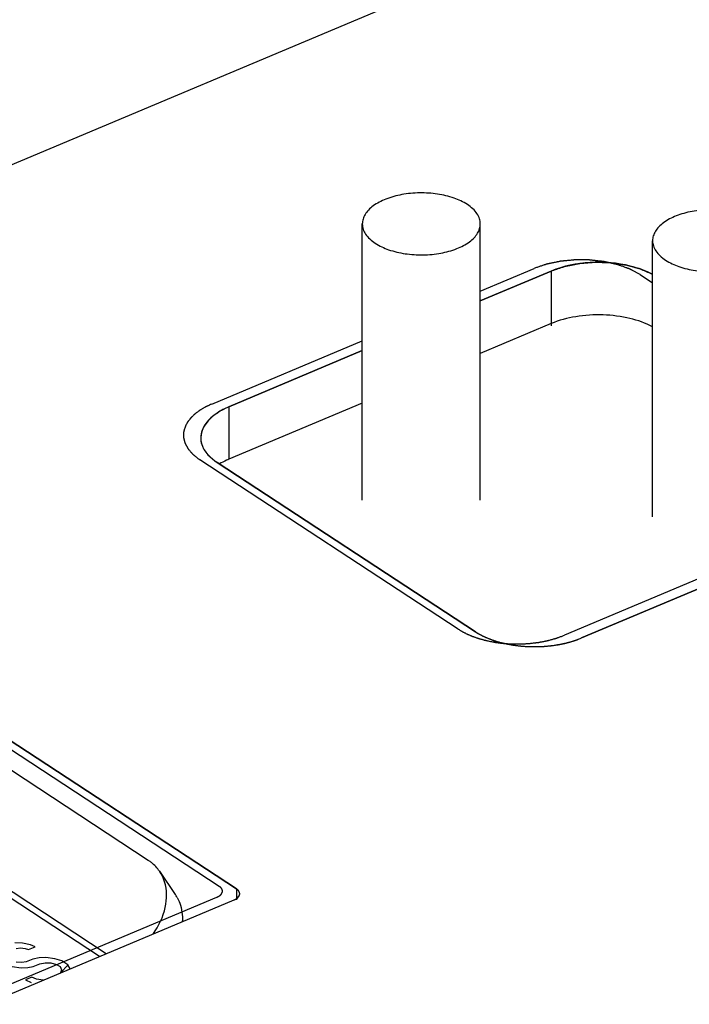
# Model space of a CAD drawing. Header units: millimetres. Extents: x 0 to 4620, y -1280 to 3267.
# Tile 96 of 103: x 3359 to 3404, y 2123 to 2189. Entities that reach past the tile are written whole.
import ezdxf

# ---------------------------------------------------------------- set-up
doc = ezdxf.new("R2010")
doc.units = ezdxf.units.MM
doc.header["$LTSCALE"] = 254.1
doc.layers.get('0').update_dxf_attribs({"linetype": 'CONTINUOUS'})
doc.layers.add('02___PRT_ALL_AXES', color=7, linetype='CONTINUOUS')
doc.layers.add('03___PRT_ALL_CURVES', color=7, linetype='CONTINUOUS')
doc.styles.get("Standard").update_dxf_attribs({"font": 'txt', "width": 0.9})
doc.dimstyles.get("Standard").update_dxf_attribs({"dimtxt": 16.5, "dimasz": 27.5, "dimexe": 1.5, "dimexo": 1.5, "dimtad": 1, "dimzin": 0, "dimdsep": 46, "dimtxsty": 'Standard', "dimblk": '_FILLED', "dimblk1": '_FILLED', "dimblk2": '_FILLED', "dimcen": 0.09, "dimazin": 0, "dimtol": 1, "dimtp": 0.01, "dimtm": 0.01, "dimtfac": 1, "dimtofl": 0, "dimtmove": 0, "dimatfit": 3, "dimldrblk": '_FILLED', "dimfxl": 0, "dimtolj": 1, "dimtzin": 0, "dimarcsym": 0})

# ---------------------------------------------------------------- blocks, each defined once
blk = doc.blocks.new('_FILLED')
at = {"color": 0, "linetype": 'ByBlock'}
blk.add_solid([(0, 0), (-1, 0.2), (-1, -0.2)], dxfattribs=at)

msp = doc.modelspace()

# ---------------------------------------------------------------- linework, layer by layer
at = {"color": 7, "linetype": 'Continuous'}
for p, q in [((3416.267, 2203.885), (3225.836, 2123.763)), ((3394.672, 2172.205), (3389.861, 2170.181)), ((3394.672, 2172.205), (3394.672, 2168.499)), ((3381.861, 2166.815), (3372.82, 2163.011)), ((3372.82, 2163.011), (3372.82, 2159.456)), ((3372.026, 2159.231), (3389.533, 2147.755)), ((3396.73, 2147.338), (3418.582, 2156.532)), ((3373.33, 2130.319), (3342.462, 2150.554)), ((3364.041, 2125.738), (3335.205, 2144.641)), ((3373.33, 2130.319), (3373.33, 2129.581)), ((3275.744, 2088.587), (3373.175, 2129.581)), ((3358.823, 2126.644), (3358.291, 2126.678)), ((3359.361, 2126.527), (3358.823, 2126.644)), ((3358.397, 2126.293), (3358.696, 2126.333)), ((3358.696, 2126.333), (3359.002, 2126.29)), ((3359.002, 2126.29), (3359.235, 2126.216)), ((3359.235, 2126.216), (3359.674, 2126.401)), ((3359.674, 2126.401), (3359.361, 2126.527)), ((3358.776, 2125.336), (3358.397, 2125.348)), ((3359.075, 2125.376), (3358.776, 2125.336)), ((3359.514, 2125.56), (3359.075, 2125.376)), ((3359.96, 2125.662), (3359.514, 2125.56)), ((3360.412, 2125.681), (3359.96, 2125.662)), ((3359.993, 2125.247), (3360.366, 2125.317)), ((3360.366, 2125.317), (3360.745, 2125.305)), ((3361.024, 2125.594), (3360.412, 2125.681)), ((3360.745, 2125.305), (3361.131, 2125.21)), ((3361.49, 2125.447), (3361.024, 2125.594)), ((3361.889, 2125.185), (3361.49, 2125.447)), ((3358.118, 2125.059), (3358.73, 2124.973)), ((3358.73, 2124.973), (3359.182, 2124.991)), ((3359.182, 2124.991), (3359.554, 2125.062)), ((3359.554, 2125.062), (3359.993, 2125.247)), ((3361.131, 2125.21), (3361.37, 2125.053)), ((3361.37, 2125.053), (3361.463, 2124.834)), ((3361.463, 2124.834), (3361.404, 2124.637)), ((3362.062, 2124.914), (3361.889, 2125.185)), ((3359.461, 2124.335), (3359.022, 2124.151)), ((3359.022, 2124.151), (3359.415, 2123.972)), ((3359.774, 2124.209), (3359.461, 2124.335)), ((3360.233, 2124.145), (3359.774, 2124.209))]:
    msp.add_line(p, q, dxfattribs=at)
at = {"color": 6, "linetype": 'Continuous'}
for p, q in [((3394.672, 2168.65), (3389.861, 2166.626)), ((3381.861, 2163.26), (3372.82, 2159.456)), ((3341.393, 2149.28), (3367.34, 2132.271)), ((3364.499, 2125.93), (3333.382, 2146.328)), ((3368.111, 2131.519), (3369.18, 2129.95))]:
    msp.add_line(p, q, dxfattribs=at)
at = {"color": 2, "linetype": 'Continuous'}
msp.add_line((3361.412, 2124.665), (3361.906, 2125.159), dxfattribs=at)
at = {"color": 6, "linetype": 'Continuous'}
for centre, radius, start, end in [((3365.726, 2129.809), 2.944, 55.53078, 56.75512), ((3365.76, 2129.857), 2.886, 51.39363, 55.53986), ((3365.913, 2130.021), 2.66, 32.3524, 34.26101), ((3365.884, 2130.005), 2.694, 23.32635, 32.32819), ((3365.805, 2129.971), 2.779, 17.32232, 23.3154), ((3366.975, 2128.448), 2.668, 28.94676, 34.25629)]:
    msp.add_arc(centre, radius, start, end, dxfattribs=at)
at = {"color": 7, "linetype": 'Continuous'}
for points, knots in [([(3401.56, 2171.972), (3401.08, 2172.233), (3398.864, 2173.005), (3396.32, 2172.898), (3394.672, 2172.205)], [0, 0, 0, 0, 0.234032, 1, 1, 1, 1]), ([(3372.82, 2163.011), (3372.54, 2162.893), (3371.686, 2162.474), (3370.9, 2161.58), (3370.902, 2160.91)], [0, 0, 0, 0, 0.311928, 1, 1, 1, 1]), ([(3370.902, 2160.91), (3370.902, 2160.758), (3371.019, 2160.062), (3371.575, 2159.526), (3372.026, 2159.231)], [0, 0, 0, 0, 0.220487, 1, 1, 1, 1]), ([(3389.533, 2147.755), (3390.529, 2147.102), (3393.047, 2146.545), (3395.56, 2146.846), (3396.73, 2147.338)], [0, 0, 0, 0, 0.484256, 1, 1, 1, 1]), ([(3373.55, 2129.99), (3373.55, 2130.051), (3373.499, 2130.187), (3373.393, 2130.278), (3373.33, 2130.319)], [0, 0, 0, 0, 0.450212, 1, 1, 1, 1])]:
    msp.add_open_spline(points, degree=3, knots=knots, dxfattribs=at)
at = {"color": 6, "linetype": 'Continuous'}
for points, knots in [([(3401.542, 2168.428), (3401.062, 2168.686), (3399.955, 2169.071), (3398.181, 2169.294), (3396.368, 2169.182), (3395.2, 2168.872), (3394.672, 2168.65)], [0, 0, 0, 0, 0.231752, 0.491924, 0.756422, 1, 1, 1, 1]), ([(3372.82, 2159.456), (3372.763, 2159.432), (3372.543, 2159.335), (3372.329, 2159.224), (3372.176, 2159.133)], [0, 0, 0, 0, 0.25881, 1, 1, 1, 1]), ([(3367.681, 2127.267), (3368.061, 2127.809), (3368.623, 2128.947), (3368.63, 2130.25), (3368.458, 2130.799)], [0, 0, 0, 0, 0.535047, 1, 1, 1, 1]), ([(3369.31, 2129.739), (3369.376, 2129.62), (3369.611, 2129.106), (3369.682, 2128.526), (3369.657, 2128.1)], [0, 0, 0, 0, 0.242796, 1, 1, 1, 1])]:
    msp.add_open_spline(points, degree=3, knots=knots, dxfattribs=at)
msp.add_open_spline([(3368.111, 2131.519), (3367.959, 2131.742), (3367.771, 2131.943), (3367.56, 2132.112)], degree=3, dxfattribs=at)
at = {"color": 7, "linetype": 'Continuous'}
msp.add_open_spline([(3373.175, 2129.581), (3373.345, 2129.653), (3373.549, 2129.805), (3373.55, 2129.99)], degree=3, dxfattribs=at)
at = {"layer": '02___PRT_ALL_AXES', "color": 7, "linetype": 'Continuous'}
for p, q in [((3381.861, 2156.685), (3381.861, 2175.407)), ((3389.861, 2156.685), (3389.861, 2175.407)), ((3401.541, 2155.544), (3401.541, 2174.266))]:
    msp.add_line(p, q, dxfattribs=at)
for points, knots in [([(3388.983, 2176.72), (3388.703, 2176.904), (3388.043, 2177.206), (3386.942, 2177.463), (3385.746, 2177.539), (3384.559, 2177.427), (3383.489, 2177.138), (3382.732, 2176.75), (3382.282, 2176.363), (3382.044, 2176.062), (3381.895, 2175.74), (3381.861, 2175.516), (3381.861, 2175.407)], [0, 0, 0, 0, 0.123263, 0.263943, 0.413703, 0.562481, 0.700389, 0.819666, 0.871274, 0.917717, 0.960028, 1, 1, 1, 1]), ([(3389.861, 2175.407), (3389.861, 2175.526), (3389.82, 2175.774), (3389.641, 2176.125), (3389.356, 2176.449), (3389.116, 2176.633), (3388.983, 2176.72)], [0, 0, 0, 0, 0.217697, 0.450497, 0.70939, 1, 1, 1, 1]), ([(3408.662, 2175.579), (3408.382, 2175.763), (3407.722, 2176.065), (3406.622, 2176.322), (3405.425, 2176.398), (3404.239, 2176.286), (3403.168, 2175.997), (3402.411, 2175.609), (3401.961, 2175.222), (3401.723, 2174.921), (3401.575, 2174.599), (3401.541, 2174.375), (3401.541, 2174.266)], [0, 0, 0, 0, 0.123263, 0.263943, 0.413703, 0.562481, 0.700389, 0.819666, 0.871274, 0.917717, 0.960028, 1, 1, 1, 1]), ([(3381.861, 2175.407), (3381.861, 2175.288), (3381.903, 2175.04), (3382.081, 2174.689), (3382.366, 2174.365), (3382.606, 2174.181), (3382.74, 2174.094)], [0, 0, 0, 0, 0.217697, 0.450497, 0.70939, 1, 1, 1, 1]), ([(3382.74, 2174.094), (3383.02, 2173.91), (3383.68, 2173.608), (3384.78, 2173.351), (3385.977, 2173.275), (3387.163, 2173.387), (3388.234, 2173.676), (3388.991, 2174.064), (3389.441, 2174.451), (3389.679, 2174.752), (3389.827, 2175.073), (3389.861, 2175.298), (3389.861, 2175.407)], [0, 0, 0, 0, 0.123263, 0.263943, 0.413703, 0.562481, 0.700389, 0.819666, 0.871274, 0.917717, 0.960028, 1, 1, 1, 1]), ([(3401.541, 2174.266), (3401.541, 2174.147), (3401.582, 2173.899), (3401.761, 2173.548), (3402.046, 2173.224), (3402.286, 2173.04), (3402.419, 2172.953)], [0, 0, 0, 0, 0.217697, 0.450497, 0.70939, 1, 1, 1, 1]), ([(3402.419, 2172.953), (3402.699, 2172.769), (3403.359, 2172.467), (3404.459, 2172.21), (3405.656, 2172.134), (3406.843, 2172.246), (3407.913, 2172.535), (3408.67, 2172.923), (3409.12, 2173.31), (3409.358, 2173.611), (3409.507, 2173.932), (3409.541, 2174.157), (3409.541, 2174.266)], [0, 0, 0, 0, 0.123263, 0.263943, 0.413703, 0.562481, 0.700389, 0.819666, 0.871274, 0.917717, 0.960028, 1, 1, 1, 1])]:
    msp.add_open_spline(points, degree=3, knots=knots, dxfattribs=at)
at = {"layer": '03___PRT_ALL_CURVES', "color": 4, "linetype": 'Continuous'}
for p, q in [((3389.861, 2170.854), (3393.501, 2172.386)), ((3389.861, 2170.181), (3394.672, 2172.205)), ((3400.698, 2171.968), (3401.541, 2171.416)), ((3371.649, 2163.192), (3381.861, 2167.488)), ((3372.82, 2163.011), (3381.861, 2166.815)), ((3388.362, 2147.936), (3370.855, 2159.412)), ((3389.533, 2147.755), (3372.026, 2159.231)), ((3417.411, 2156.713), (3395.559, 2147.518)), ((3418.582, 2156.532), (3396.73, 2147.338)), ((3341.291, 2150.735), (3372.159, 2130.5)), ((3342.462, 2150.554), (3373.33, 2130.319)), ((3275.744, 2088.587), (3373.175, 2129.581)), ((3275.916, 2089.333), (3372.004, 2129.762))]:
    msp.add_line(p, q, dxfattribs=at)
for points, knots in [([(3400.698, 2171.968), (3400.64, 2172), (3400.553, 2172.047), (3400.437, 2172.109), (3400.35, 2172.156), (3400.262, 2172.203), (3400.19, 2172.242), (3400.131, 2172.274), (3400.095, 2172.293), (3400.066, 2172.309), (3400.044, 2172.32), (3400.026, 2172.33), (3400.013, 2172.337), (3400.006, 2172.341), (3400.001, 2172.344), (3399.994, 2172.346), (3399.986, 2172.349), (3399.971, 2172.355), (3399.949, 2172.363), (3399.923, 2172.372), (3399.889, 2172.384), (3399.846, 2172.4), (3399.778, 2172.424), (3399.692, 2172.455), (3399.589, 2172.493), (3399.486, 2172.53), (3399.4, 2172.561), (3399.331, 2172.585), (3399.289, 2172.601), (3399.254, 2172.613), (3399.229, 2172.623), (3399.207, 2172.63), (3399.19, 2172.636), (3399.178, 2172.642), (3399.163, 2172.644), (3399.144, 2172.649), (3399.12, 2172.654), (3399.091, 2172.661), (3399.053, 2172.669), (3399.005, 2172.68), (3398.929, 2172.697), (3398.833, 2172.719), (3398.718, 2172.745), (3398.603, 2172.771), (3398.508, 2172.793), (3398.431, 2172.81), (3398.374, 2172.823), (3398.326, 2172.834), (3398.293, 2172.841), (3398.274, 2172.845), (3398.26, 2172.849), (3398.244, 2172.85), (3398.223, 2172.853), (3398.187, 2172.857), (3398.135, 2172.863), (3398.073, 2172.87), (3397.99, 2172.879), (3397.886, 2172.89), (3397.762, 2172.904), (3397.638, 2172.918), (3397.534, 2172.93), (3397.451, 2172.939), (3397.389, 2172.946), (3397.337, 2172.952), (3397.301, 2172.956), (3397.28, 2172.958), (3397.265, 2172.96), (3397.249, 2172.96), (3397.228, 2172.96), (3397.192, 2172.96), (3397.14, 2172.961), (3397.077, 2172.961), (3396.994, 2172.962), (3396.89, 2172.962), (3396.765, 2172.963), (3396.64, 2172.964), (3396.536, 2172.964), (3396.453, 2172.965), (3396.39, 2172.965), (3396.338, 2172.966), (3396.302, 2172.966), (3396.281, 2172.966), (3396.265, 2172.967), (3396.25, 2172.965), (3396.23, 2172.963), (3396.194, 2172.959), (3396.143, 2172.954), (3396.081, 2172.948), (3395.999, 2172.94), (3395.897, 2172.93), (3395.774, 2172.918), (3395.651, 2172.906), (3395.549, 2172.897), (3395.467, 2172.889), (3395.406, 2172.883), (3395.354, 2172.878), (3395.319, 2172.874), (3395.298, 2172.872), (3395.283, 2172.871), (3395.268, 2172.867), (3395.249, 2172.864), (3395.215, 2172.856), (3395.167, 2172.846), (3395.109, 2172.834), (3395.031, 2172.818), (3394.935, 2172.798), (3394.819, 2172.774), (3394.703, 2172.749), (3394.606, 2172.729), (3394.528, 2172.713), (3394.47, 2172.701), (3394.422, 2172.691), (3394.388, 2172.684), (3394.369, 2172.679), (3394.354, 2172.677), (3394.341, 2172.672), (3394.323, 2172.666), (3394.292, 2172.655), (3394.248, 2172.64), (3394.194, 2172.622), (3394.123, 2172.598), (3394.035, 2172.567), (3393.928, 2172.531), (3393.821, 2172.495), (3393.679, 2172.446), (3393.573, 2172.41), (3393.501, 2172.386)], [0, 0, 0, 0, 0.03125, 0.046875, 0.0625, 0.078125, 0.09375, 0.101562, 0.109375, 0.113281, 0.117188, 0.121094, 0.123047, 0.124023, 0.125, 0.125977, 0.126953, 0.128906, 0.132812, 0.136719, 0.140625, 0.148438, 0.15625, 0.171875, 0.1875, 0.203125, 0.21875, 0.226562, 0.234375, 0.238281, 0.242188, 0.246094, 0.248047, 0.25, 0.251953, 0.253906, 0.257812, 0.261719, 0.265625, 0.273438, 0.28125, 0.296875, 0.3125, 0.328125, 0.34375, 0.351562, 0.359375, 0.367188, 0.371094, 0.373047, 0.375, 0.376953, 0.378906, 0.382812, 0.390625, 0.398438, 0.40625, 0.421875, 0.4375, 0.453125, 0.46875, 0.476562, 0.484375, 0.492188, 0.496094, 0.498047, 0.5, 0.501953, 0.503906, 0.507812, 0.515625, 0.523438, 0.53125, 0.546875, 0.5625, 0.578125, 0.59375, 0.601562, 0.609375, 0.617188, 0.621094, 0.623047, 0.625, 0.626953, 0.628906, 0.632812, 0.640625, 0.648438, 0.65625, 0.671875, 0.6875, 0.703125, 0.71875, 0.726562, 0.734375, 0.742188, 0.746094, 0.748047, 0.75, 0.751953, 0.753906, 0.757812, 0.765625, 0.773438, 0.78125, 0.796875, 0.8125, 0.828125, 0.84375, 0.851562, 0.859375, 0.867188, 0.871094, 0.873047, 0.875, 0.876953, 0.878906, 0.882812, 0.890625, 0.898438, 0.90625, 0.921875, 0.9375, 0.953125, 0.96875, 1, 1, 1, 1]), ([(3401.541, 2171.983), (3401.481, 2172.009), (3401.361, 2172.061), (3401.211, 2172.127), (3401.091, 2172.179), (3401.001, 2172.219), (3400.926, 2172.251), (3400.866, 2172.278), (3400.821, 2172.297), (3400.783, 2172.314), (3400.753, 2172.327), (3400.734, 2172.335), (3400.72, 2172.342), (3400.707, 2172.345), (3400.694, 2172.349), (3400.668, 2172.356), (3400.629, 2172.367), (3400.577, 2172.381), (3400.508, 2172.4), (3400.422, 2172.424), (3400.318, 2172.453), (3400.215, 2172.481), (3400.111, 2172.51), (3400.025, 2172.534), (3399.956, 2172.553), (3399.904, 2172.567), (3399.861, 2172.579), (3399.826, 2172.589), (3399.805, 2172.595), (3399.787, 2172.599), (3399.77, 2172.604), (3399.746, 2172.607), (3399.718, 2172.612), (3399.681, 2172.617), (3399.634, 2172.624), (3399.559, 2172.635), (3399.465, 2172.649), (3399.315, 2172.672), (3399.164, 2172.694), (3399.014, 2172.716), (3398.92, 2172.73), (3398.845, 2172.741), (3398.798, 2172.748), (3398.765, 2172.753), (3398.749, 2172.755), (3398.739, 2172.757), (3398.729, 2172.757), (3398.717, 2172.757), (3398.697, 2172.758), (3398.663, 2172.759), (3398.613, 2172.761), (3398.534, 2172.763), (3398.435, 2172.767), (3398.316, 2172.771), (3398.197, 2172.775), (3398.079, 2172.779), (3397.96, 2172.783), (3397.861, 2172.786), (3397.782, 2172.789), (3397.732, 2172.79), (3397.698, 2172.791), (3397.678, 2172.792), (3397.665, 2172.792), (3397.655, 2172.793), (3397.646, 2172.792), (3397.629, 2172.791), (3397.595, 2172.788), (3397.547, 2172.784), (3397.47, 2172.778), (3397.373, 2172.771), (3397.219, 2172.759), (3397.064, 2172.747), (3396.91, 2172.735), (3396.814, 2172.727), (3396.736, 2172.721), (3396.688, 2172.717), (3396.649, 2172.714), (3396.621, 2172.712), (3396.596, 2172.711), (3396.578, 2172.707), (3396.551, 2172.702), (3396.51, 2172.693), (3396.455, 2172.683), (3396.4, 2172.672), (3396.327, 2172.658), (3396.235, 2172.64), (3396.126, 2172.618), (3396.016, 2172.597), (3395.906, 2172.575), (3395.815, 2172.557), (3395.742, 2172.543), (3395.687, 2172.532), (3395.641, 2172.523), (3395.609, 2172.517), (3395.591, 2172.514), (3395.574, 2172.507), (3395.553, 2172.501), (3395.52, 2172.489), (3395.478, 2172.475), (3395.427, 2172.458), (3395.36, 2172.436), (3395.276, 2172.408), (3395.176, 2172.374), (3395.042, 2172.329), (3394.874, 2172.273), (3394.739, 2172.227), (3394.672, 2172.205)], [0, 0, 0, 0, 0.03125, 0.0625, 0.078125, 0.09375, 0.109375, 0.117188, 0.125, 0.132812, 0.136719, 0.140625, 0.142578, 0.144531, 0.146484, 0.148438, 0.15625, 0.164062, 0.171875, 0.1875, 0.203125, 0.21875, 0.234375, 0.25, 0.257812, 0.265625, 0.273438, 0.277344, 0.28125, 0.283203, 0.285156, 0.289062, 0.292969, 0.296875, 0.304688, 0.3125, 0.328125, 0.34375, 0.375, 0.390625, 0.40625, 0.414062, 0.421875, 0.425781, 0.427734, 0.428711, 0.429688, 0.431641, 0.433594, 0.4375, 0.445312, 0.453125, 0.46875, 0.484375, 0.5, 0.515625, 0.53125, 0.546875, 0.554688, 0.5625, 0.566406, 0.568359, 0.570312, 0.571289, 0.572266, 0.574219, 0.578125, 0.585938, 0.59375, 0.609375, 0.625, 0.65625, 0.671875, 0.6875, 0.695312, 0.703125, 0.707031, 0.710938, 0.714844, 0.716797, 0.71875, 0.726562, 0.734375, 0.742188, 0.75, 0.765625, 0.78125, 0.796875, 0.8125, 0.828125, 0.835938, 0.84375, 0.851562, 0.855469, 0.857422, 0.859375, 0.863281, 0.867188, 0.875, 0.882812, 0.890625, 0.90625, 0.921875, 0.9375, 0.96875, 1, 1, 1, 1]), ([(3371.649, 2163.192), (3371.598, 2163.167), (3371.52, 2163.131), (3371.417, 2163.083), (3371.353, 2163.052), (3371.301, 2163.028), (3371.269, 2163.013), (3371.246, 2163.002), (3371.233, 2162.996), (3371.222, 2162.989), (3371.207, 2162.98), (3371.171, 2162.959), (3371.117, 2162.928), (3371.046, 2162.886), (3370.974, 2162.844), (3370.92, 2162.813), (3370.885, 2162.792), (3370.87, 2162.783), (3370.858, 2162.776), (3370.847, 2162.769), (3370.829, 2162.755), (3370.803, 2162.736), (3370.761, 2162.706), (3370.71, 2162.667), (3370.658, 2162.629), (3370.616, 2162.599), (3370.585, 2162.576), (3370.559, 2162.557), (3370.541, 2162.543), (3370.531, 2162.536), (3370.523, 2162.53), (3370.516, 2162.524), (3370.508, 2162.516), (3370.493, 2162.501), (3370.471, 2162.481), (3370.445, 2162.456), (3370.41, 2162.423), (3370.367, 2162.382), (3370.323, 2162.341), (3370.288, 2162.309), (3370.267, 2162.288), (3370.251, 2162.274), (3370.243, 2162.265), (3370.236, 2162.257), (3370.228, 2162.246), (3370.214, 2162.229), (3370.197, 2162.207), (3370.169, 2162.172), (3370.135, 2162.129), (3370.1, 2162.086), (3370.073, 2162.051), (3370.055, 2162.03), (3370.041, 2162.012), (3370.033, 2162.001), (3370.026, 2161.993), (3370.02, 2161.984), (3370.012, 2161.968), (3369.999, 2161.945), (3369.979, 2161.908), (3369.953, 2161.863), (3369.913, 2161.789), (3369.882, 2161.735), (3369.862, 2161.698)], [0, 0, 0, 0, 0.0625, 0.09375, 0.125, 0.140625, 0.15625, 0.164062, 0.167969, 0.171875, 0.179688, 0.1875, 0.21875, 0.25, 0.28125, 0.3125, 0.320312, 0.328125, 0.332031, 0.335938, 0.34375, 0.359375, 0.375, 0.40625, 0.4375, 0.453125, 0.46875, 0.484375, 0.492188, 0.496094, 0.5, 0.503906, 0.507812, 0.515625, 0.53125, 0.546875, 0.5625, 0.59375, 0.625, 0.640625, 0.65625, 0.664062, 0.667969, 0.671875, 0.679688, 0.6875, 0.703125, 0.71875, 0.75, 0.78125, 0.796875, 0.8125, 0.820312, 0.828125, 0.832031, 0.835938, 0.84375, 0.859375, 0.875, 0.90625, 0.9375, 1, 1, 1, 1]), ([(3372.82, 2163.011), (3372.752, 2162.977), (3372.649, 2162.927), (3372.528, 2162.868), (3372.46, 2162.835), (3372.408, 2162.81), (3372.357, 2162.785), (3372.318, 2162.766), (3372.292, 2162.753), (3372.282, 2162.748), (3372.273, 2162.744), (3372.265, 2162.739), (3372.252, 2162.73), (3372.233, 2162.718), (3372.204, 2162.698), (3372.166, 2162.674), (3372.106, 2162.634), (3372.031, 2162.585), (3371.957, 2162.536), (3371.897, 2162.497), (3371.859, 2162.472), (3371.829, 2162.452), (3371.811, 2162.44), (3371.797, 2162.431), (3371.79, 2162.426), (3371.785, 2162.421), (3371.777, 2162.414), (3371.759, 2162.398), (3371.732, 2162.373), (3371.696, 2162.34), (3371.66, 2162.308), (3371.624, 2162.275), (3371.588, 2162.242), (3371.552, 2162.209), (3371.516, 2162.177), (3371.486, 2162.149), (3371.462, 2162.127), (3371.444, 2162.111), (3371.429, 2162.097), (3371.418, 2162.088), (3371.413, 2162.082), (3371.408, 2162.078), (3371.405, 2162.074), (3371.4, 2162.068), (3371.393, 2162.058), (3371.382, 2162.043), (3371.369, 2162.026), (3371.351, 2162.002), (3371.329, 2161.973), (3371.303, 2161.938), (3371.277, 2161.902), (3371.25, 2161.867), (3371.224, 2161.832), (3371.198, 2161.797), (3371.176, 2161.767), (3371.159, 2161.744), (3371.148, 2161.729), (3371.139, 2161.718), (3371.133, 2161.71), (3371.129, 2161.704), (3371.126, 2161.698), (3371.121, 2161.688), (3371.115, 2161.672), (3371.104, 2161.648), (3371.091, 2161.617), (3371.069, 2161.568), (3371.043, 2161.506), (3371.016, 2161.445), (3370.995, 2161.396), (3370.982, 2161.365), (3370.971, 2161.34), (3370.965, 2161.325), (3370.96, 2161.314), (3370.957, 2161.308), (3370.957, 2161.302), (3370.956, 2161.294), (3370.954, 2161.281), (3370.952, 2161.266), (3370.948, 2161.24), (3370.944, 2161.209), (3370.938, 2161.171), (3370.931, 2161.121), (3370.919, 2161.032), (3370.909, 2160.957), (3370.902, 2160.906)], [0, 0, 0, 0, 0.0625, 0.09375, 0.109375, 0.125, 0.140625, 0.15625, 0.160156, 0.164062, 0.166016, 0.167969, 0.171875, 0.179688, 0.1875, 0.203125, 0.21875, 0.25, 0.28125, 0.296875, 0.3125, 0.320312, 0.328125, 0.332031, 0.333984, 0.335938, 0.339844, 0.34375, 0.359375, 0.375, 0.390625, 0.40625, 0.421875, 0.4375, 0.453125, 0.46875, 0.476562, 0.484375, 0.492188, 0.496094, 0.498047, 0.5, 0.501953, 0.503906, 0.507812, 0.515625, 0.523438, 0.53125, 0.546875, 0.5625, 0.578125, 0.59375, 0.609375, 0.625, 0.640625, 0.648438, 0.65625, 0.660156, 0.664062, 0.666016, 0.667969, 0.671875, 0.679688, 0.6875, 0.703125, 0.71875, 0.75, 0.78125, 0.796875, 0.8125, 0.820312, 0.828125, 0.832031, 0.833984, 0.835938, 0.839844, 0.84375, 0.851562, 0.859375, 0.875, 0.890625, 0.90625, 0.9375, 1, 1, 1, 1]), ([(3369.862, 2161.698), (3369.848, 2161.651), (3369.826, 2161.579), (3369.802, 2161.496), (3369.788, 2161.449), (3369.777, 2161.413), (3369.766, 2161.377), (3369.758, 2161.351), (3369.753, 2161.333), (3369.751, 2161.326), (3369.749, 2161.32), (3369.748, 2161.314), (3369.748, 2161.303), (3369.748, 2161.288), (3369.747, 2161.264), (3369.747, 2161.234), (3369.746, 2161.186), (3369.744, 2161.126), (3369.743, 2161.066), (3369.742, 2161.018), (3369.741, 2160.988), (3369.74, 2160.964), (3369.74, 2160.949), (3369.74, 2160.938), (3369.74, 2160.932), (3369.742, 2160.926), (3369.743, 2160.918), (3369.748, 2160.9), (3369.755, 2160.873), (3369.764, 2160.836), (3369.774, 2160.799), (3369.783, 2160.763), (3369.792, 2160.726), (3369.802, 2160.69), (3369.811, 2160.653), (3369.819, 2160.623), (3369.825, 2160.598), (3369.829, 2160.58), (3369.833, 2160.565), (3369.836, 2160.554), (3369.838, 2160.548), (3369.838, 2160.543), (3369.841, 2160.539), (3369.844, 2160.533), (3369.85, 2160.523), (3369.858, 2160.509), (3369.867, 2160.491), (3369.88, 2160.468), (3369.895, 2160.439), (3369.914, 2160.405), (3369.933, 2160.37), (3369.952, 2160.335), (3369.97, 2160.301), (3369.989, 2160.266), (3370.008, 2160.231), (3370.022, 2160.205), (3370.031, 2160.188), (3370.036, 2160.181), (3370.038, 2160.175), (3370.043, 2160.169), (3370.051, 2160.159), (3370.063, 2160.145), (3370.083, 2160.123), (3370.107, 2160.095), (3370.145, 2160.05), (3370.193, 2159.994), (3370.241, 2159.938), (3370.279, 2159.893), (3370.304, 2159.865), (3370.323, 2159.842), (3370.335, 2159.828), (3370.343, 2159.818), (3370.348, 2159.813), (3370.355, 2159.808), (3370.362, 2159.801), (3370.381, 2159.786), (3370.41, 2159.762), (3370.448, 2159.731), (3370.485, 2159.7), (3370.536, 2159.659), (3370.624, 2159.586), (3370.7, 2159.524), (3370.75, 2159.483)], [0, 0, 0, 0, 0.0625, 0.09375, 0.109375, 0.125, 0.140625, 0.15625, 0.160156, 0.164062, 0.166016, 0.167969, 0.171875, 0.179688, 0.1875, 0.203125, 0.21875, 0.25, 0.28125, 0.296875, 0.3125, 0.320312, 0.328125, 0.332031, 0.333984, 0.335938, 0.339844, 0.34375, 0.359375, 0.375, 0.390625, 0.40625, 0.421875, 0.4375, 0.453125, 0.46875, 0.476562, 0.484375, 0.492188, 0.496094, 0.498047, 0.5, 0.501953, 0.503906, 0.507812, 0.515625, 0.523438, 0.53125, 0.546875, 0.5625, 0.578125, 0.59375, 0.609375, 0.625, 0.640625, 0.65625, 0.660156, 0.664062, 0.666016, 0.667969, 0.671875, 0.679688, 0.6875, 0.703125, 0.71875, 0.75, 0.78125, 0.796875, 0.8125, 0.820312, 0.828125, 0.832031, 0.833984, 0.835938, 0.839844, 0.84375, 0.859375, 0.875, 0.890625, 0.90625, 0.9375, 1, 1, 1, 1]), ([(3370.902, 2160.906), (3370.902, 2160.891), (3370.904, 2160.86), (3370.906, 2160.822), (3370.907, 2160.796), (3370.908, 2160.78), (3370.911, 2160.758), (3370.914, 2160.731), (3370.919, 2160.701), (3370.921, 2160.681), (3370.923, 2160.666), (3370.926, 2160.65), (3370.933, 2160.622), (3370.94, 2160.589), (3370.947, 2160.561), (3370.95, 2160.544), (3370.953, 2160.532), (3370.957, 2160.521), (3370.961, 2160.506), (3370.97, 2160.479), (3370.979, 2160.449), (3370.987, 2160.423), (3370.992, 2160.408), (3371.002, 2160.386), (3371.012, 2160.359), (3371.024, 2160.33), (3371.032, 2160.311), (3371.038, 2160.296), (3371.045, 2160.28), (3371.06, 2160.252), (3371.079, 2160.213), (3371.095, 2160.181), (3371.103, 2160.165)], [0, 0, 0, 0, 0.0625, 0.125, 0.15625, 0.171875, 0.1875, 0.25, 0.28125, 0.3125, 0.328125, 0.34375, 0.375, 0.4375, 0.46875, 0.484375, 0.5, 0.515625, 0.53125, 0.5625, 0.625, 0.65625, 0.671875, 0.6875, 0.75, 0.78125, 0.8125, 0.828125, 0.84375, 0.875, 0.9375, 1, 1, 1, 1]), ([(3371.103, 2160.165), (3371.115, 2160.146), (3371.138, 2160.108), (3371.168, 2160.06), (3371.188, 2160.027), (3371.2, 2160.008), (3371.214, 2159.99), (3371.231, 2159.966), (3371.252, 2159.938), (3371.272, 2159.911), (3371.29, 2159.887), (3371.303, 2159.869), (3371.318, 2159.85), (3371.346, 2159.819), (3371.378, 2159.783), (3371.406, 2159.751), (3371.422, 2159.733), (3371.433, 2159.719), (3371.447, 2159.706), (3371.465, 2159.688), (3371.496, 2159.657), (3371.532, 2159.622), (3371.563, 2159.591), (3371.581, 2159.574), (3371.611, 2159.549), (3371.645, 2159.519), (3371.685, 2159.485), (3371.71, 2159.463), (3371.727, 2159.449), (3371.737, 2159.44), (3371.749, 2159.431), (3371.764, 2159.42), (3371.787, 2159.403), (3371.816, 2159.381), (3371.863, 2159.346), (3371.898, 2159.32), (3371.921, 2159.302)], [0, 0, 0, 0, 0.0625, 0.125, 0.15625, 0.171875, 0.1875, 0.21875, 0.25, 0.28125, 0.3125, 0.328125, 0.34375, 0.375, 0.4375, 0.46875, 0.484375, 0.5, 0.515625, 0.53125, 0.5625, 0.625, 0.65625, 0.671875, 0.6875, 0.75, 0.78125, 0.8125, 0.828125, 0.835938, 0.84375, 0.859375, 0.875, 0.90625, 0.9375, 1, 1, 1, 1]), ([(3370.75, 2159.483), (3370.751, 2159.482), (3370.754, 2159.48), (3370.758, 2159.478), (3370.76, 2159.476), (3370.761, 2159.475), (3370.764, 2159.473), (3370.768, 2159.471), (3370.772, 2159.468), (3370.776, 2159.465), (3370.779, 2159.463), (3370.782, 2159.461), (3370.784, 2159.46), (3370.785, 2159.459), (3370.787, 2159.457), (3370.789, 2159.456), (3370.791, 2159.455), (3370.792, 2159.454), (3370.793, 2159.453), (3370.795, 2159.452), (3370.798, 2159.45), (3370.802, 2159.447), (3370.806, 2159.445), (3370.81, 2159.442), (3370.813, 2159.439), (3370.816, 2159.438), (3370.817, 2159.437), (3370.819, 2159.436), (3370.821, 2159.434), (3370.823, 2159.433), (3370.825, 2159.432), (3370.826, 2159.431), (3370.827, 2159.431), (3370.829, 2159.429), (3370.831, 2159.428), (3370.836, 2159.424), (3370.844, 2159.419), (3370.851, 2159.414), (3370.855, 2159.412)], [0, 0, 0, 0, 0.0625, 0.125, 0.15625, 0.171875, 0.1875, 0.21875, 0.25, 0.28125, 0.3125, 0.328125, 0.34375, 0.375, 0.40625, 0.4375, 0.46875, 0.484375, 0.5, 0.515625, 0.53125, 0.5625, 0.59375, 0.625, 0.65625, 0.671875, 0.6875, 0.71875, 0.75, 0.78125, 0.8125, 0.828125, 0.835938, 0.84375, 0.859375, 0.875, 0.9375, 1, 1, 1, 1]), ([(3371.921, 2159.302), (3371.922, 2159.301), (3371.925, 2159.299), (3371.928, 2159.297), (3371.931, 2159.295), (3371.932, 2159.294), (3371.935, 2159.292), (3371.938, 2159.29), (3371.943, 2159.287), (3371.947, 2159.284), (3371.95, 2159.282), (3371.953, 2159.28), (3371.954, 2159.279), (3371.956, 2159.278), (3371.958, 2159.276), (3371.96, 2159.275), (3371.962, 2159.274), (3371.963, 2159.273), (3371.964, 2159.272), (3371.966, 2159.271), (3371.969, 2159.269), (3371.972, 2159.267), (3371.977, 2159.264), (3371.981, 2159.261), (3371.984, 2159.259), (3371.987, 2159.257), (3371.988, 2159.256), (3371.99, 2159.255), (3371.992, 2159.254), (3371.994, 2159.252), (3371.995, 2159.251), (3371.997, 2159.25), (3371.997, 2159.25), (3371.999, 2159.249), (3372.002, 2159.247), (3372.007, 2159.244), (3372.015, 2159.238), (3372.022, 2159.233), (3372.026, 2159.231)], [0, 0, 0, 0, 0.0625, 0.125, 0.15625, 0.171875, 0.1875, 0.21875, 0.25, 0.28125, 0.3125, 0.328125, 0.34375, 0.375, 0.40625, 0.4375, 0.46875, 0.484375, 0.5, 0.515625, 0.53125, 0.5625, 0.59375, 0.625, 0.65625, 0.671875, 0.6875, 0.71875, 0.75, 0.78125, 0.8125, 0.828125, 0.835938, 0.84375, 0.859375, 0.875, 0.9375, 1, 1, 1, 1]), ([(3388.362, 2147.936), (3388.398, 2147.914), (3388.454, 2147.881), (3388.527, 2147.836), (3388.573, 2147.809), (3388.61, 2147.787), (3388.633, 2147.773), (3388.649, 2147.763), (3388.658, 2147.758), (3388.669, 2147.753), (3388.682, 2147.746), (3388.714, 2147.73), (3388.761, 2147.707), (3388.824, 2147.675), (3388.887, 2147.643), (3388.939, 2147.617), (3388.976, 2147.598), (3388.997, 2147.588), (3389.019, 2147.579), (3389.046, 2147.568), (3389.09, 2147.55), (3389.144, 2147.527), (3389.21, 2147.499), (3389.264, 2147.476), (3389.302, 2147.46), (3389.325, 2147.451), (3389.34, 2147.444), (3389.359, 2147.438), (3389.383, 2147.43), (3389.426, 2147.415), (3389.486, 2147.394), (3389.559, 2147.369), (3389.619, 2147.348), (3389.668, 2147.331), (3389.698, 2147.32), (3389.722, 2147.312), (3389.746, 2147.304), (3389.789, 2147.292), (3389.851, 2147.275), (3389.925, 2147.254), (3389.998, 2147.233), (3390.053, 2147.217), (3390.09, 2147.207), (3390.109, 2147.202), (3390.127, 2147.196), (3390.155, 2147.191), (3390.188, 2147.183), (3390.242, 2147.171), (3390.309, 2147.156), (3390.417, 2147.131), (3390.497, 2147.113), (3390.551, 2147.101)], [0, 0, 0, 0, 0.0625, 0.09375, 0.125, 0.140625, 0.15625, 0.164062, 0.167969, 0.171875, 0.179688, 0.1875, 0.21875, 0.25, 0.28125, 0.3125, 0.328125, 0.335938, 0.34375, 0.359375, 0.375, 0.40625, 0.4375, 0.46875, 0.484375, 0.492188, 0.5, 0.507812, 0.515625, 0.53125, 0.5625, 0.59375, 0.625, 0.640625, 0.65625, 0.664062, 0.671875, 0.6875, 0.71875, 0.75, 0.78125, 0.8125, 0.820312, 0.828125, 0.835938, 0.84375, 0.859375, 0.875, 0.90625, 0.9375, 1, 1, 1, 1]), ([(3389.533, 2147.755), (3389.559, 2147.739), (3389.598, 2147.715), (3389.65, 2147.683), (3389.683, 2147.663), (3389.709, 2147.647), (3389.725, 2147.637), (3389.738, 2147.629), (3389.752, 2147.621), (3389.779, 2147.607), (3389.815, 2147.587), (3389.86, 2147.563), (3389.904, 2147.539), (3389.941, 2147.519), (3389.97, 2147.503), (3390.002, 2147.487), (3390.057, 2147.461), (3390.12, 2147.432), (3390.175, 2147.405), (3390.207, 2147.391), (3390.23, 2147.379), (3390.254, 2147.37), (3390.286, 2147.356), (3390.341, 2147.334), (3390.396, 2147.311), (3390.443, 2147.291), (3390.463, 2147.283), (3390.479, 2147.276), (3390.496, 2147.27), (3390.527, 2147.259), (3390.57, 2147.243), (3390.623, 2147.224), (3390.675, 2147.205), (3390.719, 2147.189), (3390.753, 2147.176), (3390.79, 2147.165), (3390.854, 2147.145), (3390.946, 2147.116), (3391.02, 2147.093), (3391.057, 2147.081)], [0, 0, 0, 0, 0.0625, 0.09375, 0.125, 0.140625, 0.15625, 0.164062, 0.171875, 0.1875, 0.21875, 0.25, 0.28125, 0.3125, 0.328125, 0.34375, 0.375, 0.4375, 0.46875, 0.484375, 0.5, 0.515625, 0.53125, 0.5625, 0.625, 0.640625, 0.65625, 0.664062, 0.671875, 0.6875, 0.71875, 0.75, 0.78125, 0.8125, 0.828125, 0.84375, 0.875, 0.9375, 1, 1, 1, 1]), ([(3391.881, 2146.94), (3391.961, 2146.938), (3392.082, 2146.936), (3392.242, 2146.934), (3392.343, 2146.932), (3392.423, 2146.931), (3392.473, 2146.93), (3392.508, 2146.93), (3392.528, 2146.93), (3392.549, 2146.931), (3392.575, 2146.932), (3392.636, 2146.935), (3392.729, 2146.94), (3392.852, 2146.946), (3392.976, 2146.953), (3393.068, 2146.957), (3393.13, 2146.96), (3393.155, 2146.962), (3393.176, 2146.963), (3393.196, 2146.965), (3393.231, 2146.969), (3393.282, 2146.975), (3393.362, 2146.985), (3393.463, 2146.997), (3393.563, 2147.009), (3393.644, 2147.019), (3393.704, 2147.026), (3393.755, 2147.032), (3393.79, 2147.037), (3393.81, 2147.039), (3393.825, 2147.041), (3393.839, 2147.044), (3393.858, 2147.047), (3393.891, 2147.054), (3393.938, 2147.063), (3393.995, 2147.074), (3394.07, 2147.088), (3394.164, 2147.107), (3394.259, 2147.125), (3394.334, 2147.139), (3394.381, 2147.149), (3394.414, 2147.155), (3394.433, 2147.159), (3394.451, 2147.164), (3394.474, 2147.17), (3394.529, 2147.185), (3394.611, 2147.208), (3394.721, 2147.238), (3394.813, 2147.263), (3394.886, 2147.283), (3394.932, 2147.296), (3394.968, 2147.306), (3394.991, 2147.312), (3395.01, 2147.317), (3395.027, 2147.323), (3395.057, 2147.334), (3395.099, 2147.35), (3395.167, 2147.375), (3395.252, 2147.406), (3395.388, 2147.456), (3395.491, 2147.493), (3395.559, 2147.518)], [0, 0, 0, 0, 0.0625, 0.09375, 0.125, 0.140625, 0.15625, 0.164062, 0.167969, 0.171875, 0.179688, 0.1875, 0.21875, 0.25, 0.28125, 0.3125, 0.320312, 0.328125, 0.332031, 0.335938, 0.34375, 0.359375, 0.375, 0.40625, 0.4375, 0.453125, 0.46875, 0.484375, 0.492188, 0.496094, 0.5, 0.503906, 0.507812, 0.515625, 0.53125, 0.546875, 0.5625, 0.59375, 0.625, 0.640625, 0.65625, 0.664062, 0.667969, 0.671875, 0.679688, 0.6875, 0.71875, 0.75, 0.78125, 0.796875, 0.8125, 0.820312, 0.828125, 0.832031, 0.835938, 0.84375, 0.859375, 0.875, 0.90625, 0.9375, 1, 1, 1, 1]), ([(3394.952, 2146.853), (3394.99, 2146.86), (3395.067, 2146.873), (3395.163, 2146.889), (3395.229, 2146.9), (3395.268, 2146.907), (3395.307, 2146.916), (3395.357, 2146.926), (3395.416, 2146.938), (3395.475, 2146.951), (3395.524, 2146.961), (3395.564, 2146.969), (3395.602, 2146.978), (3395.669, 2146.995), (3395.746, 2147.014), (3395.813, 2147.031), (3395.851, 2147.041), (3395.881, 2147.047), (3395.908, 2147.056), (3395.945, 2147.067), (3396.01, 2147.086), (3396.075, 2147.105), (3396.13, 2147.121), (3396.153, 2147.128), (3396.172, 2147.133), (3396.189, 2147.139), (3396.219, 2147.149), (3396.261, 2147.164), (3396.311, 2147.181), (3396.362, 2147.198), (3396.404, 2147.212), (3396.434, 2147.222), (3396.451, 2147.228), (3396.469, 2147.235), (3396.491, 2147.244), (3396.544, 2147.265), (3396.623, 2147.296), (3396.694, 2147.324), (3396.73, 2147.338)], [0, 0, 0, 0, 0.0625, 0.125, 0.15625, 0.171875, 0.1875, 0.21875, 0.25, 0.28125, 0.3125, 0.328125, 0.34375, 0.375, 0.4375, 0.46875, 0.484375, 0.5, 0.515625, 0.53125, 0.5625, 0.625, 0.640625, 0.65625, 0.664062, 0.671875, 0.6875, 0.71875, 0.75, 0.78125, 0.8125, 0.828125, 0.835938, 0.84375, 0.859375, 0.875, 0.9375, 1, 1, 1, 1]), ([(3390.551, 2147.101), (3390.593, 2147.093), (3390.656, 2147.081), (3390.74, 2147.066), (3390.804, 2147.055), (3390.868, 2147.044), (3390.932, 2147.034), (3390.997, 2147.025), (3391.061, 2147.015), (3391.127, 2147.007), (3391.175, 2147.001), (3391.208, 2146.997), (3391.224, 2146.995), (3391.241, 2146.993), (3391.265, 2146.99), (3391.295, 2146.987), (3391.331, 2146.983), (3391.368, 2146.979), (3391.404, 2146.975), (3391.44, 2146.972), (3391.485, 2146.968), (3391.543, 2146.963), (3391.59, 2146.959), (3391.613, 2146.957)], [0, 0, 0, 0, 0.125, 0.1875, 0.25, 0.3125, 0.375, 0.4375, 0.5, 0.5625, 0.625, 0.640625, 0.65625, 0.671875, 0.6875, 0.71875, 0.75, 0.78125, 0.8125, 0.84375, 0.875, 0.9375, 1, 1, 1, 1]), ([(3391.057, 2147.081), (3391.092, 2147.072), (3391.164, 2147.053), (3391.245, 2147.031), (3391.298, 2147.017), (3391.321, 2147.011), (3391.338, 2147.006), (3391.358, 2147.001), (3391.392, 2146.993), (3391.44, 2146.982), (3391.518, 2146.965), (3391.587, 2146.949), (3391.645, 2146.936), (3391.685, 2146.928), (3391.755, 2146.915), (3391.835, 2146.9), (3391.905, 2146.887), (3391.945, 2146.88), (3391.975, 2146.874), (3392.004, 2146.87), (3392.042, 2146.864), (3392.091, 2146.857), (3392.149, 2146.848), (3392.197, 2146.841), (3392.236, 2146.835), (3392.26, 2146.832), (3392.279, 2146.829), (3392.299, 2146.826), (3392.336, 2146.822), (3392.388, 2146.816), (3392.45, 2146.809), (3392.512, 2146.802), (3392.564, 2146.796), (3392.605, 2146.791), (3392.648, 2146.788), (3392.723, 2146.782), (3392.831, 2146.774), (3392.917, 2146.767), (3392.959, 2146.764)], [0, 0, 0, 0, 0.0625, 0.125, 0.140625, 0.15625, 0.164062, 0.171875, 0.1875, 0.21875, 0.25, 0.3125, 0.328125, 0.34375, 0.375, 0.4375, 0.46875, 0.484375, 0.5, 0.515625, 0.53125, 0.5625, 0.59375, 0.625, 0.640625, 0.65625, 0.664062, 0.671875, 0.6875, 0.71875, 0.75, 0.78125, 0.8125, 0.828125, 0.84375, 0.875, 0.9375, 1, 1, 1, 1]), ([(3391.613, 2146.957), (3391.617, 2146.956), (3391.626, 2146.956), (3391.637, 2146.955), (3391.645, 2146.954), (3391.649, 2146.954), (3391.657, 2146.953), (3391.665, 2146.953), (3391.675, 2146.952), (3391.685, 2146.951), (3391.693, 2146.951), (3391.7, 2146.95), (3391.705, 2146.95), (3391.71, 2146.95), (3391.717, 2146.949), (3391.723, 2146.949), (3391.729, 2146.948), (3391.733, 2146.948), (3391.736, 2146.948), (3391.742, 2146.948), (3391.748, 2146.947), (3391.757, 2146.947), (3391.767, 2146.946), (3391.777, 2146.945), (3391.785, 2146.945), (3391.791, 2146.944), (3391.795, 2146.944), (3391.801, 2146.944), (3391.808, 2146.944), (3391.814, 2146.943), (3391.82, 2146.943), (3391.824, 2146.943), (3391.829, 2146.942), (3391.834, 2146.942), (3391.844, 2146.942), (3391.86, 2146.941), (3391.874, 2146.94), (3391.881, 2146.94)], [0, 0, 0, 0, 0.0625, 0.125, 0.15625, 0.171875, 0.1875, 0.21875, 0.25, 0.28125, 0.3125, 0.328125, 0.34375, 0.375, 0.40625, 0.4375, 0.46875, 0.484375, 0.5, 0.515625, 0.53125, 0.5625, 0.59375, 0.625, 0.65625, 0.671875, 0.6875, 0.71875, 0.75, 0.78125, 0.8125, 0.828125, 0.84375, 0.859375, 0.875, 0.9375, 1, 1, 1, 1]), ([(3392.959, 2146.764), (3393, 2146.762), (3393.08, 2146.759), (3393.17, 2146.755), (3393.23, 2146.753), (3393.255, 2146.752), (3393.275, 2146.751), (3393.296, 2146.75), (3393.333, 2146.75), (3393.386, 2146.75), (3393.45, 2146.749), (3393.513, 2146.749), (3393.567, 2146.748), (3393.609, 2146.748), (3393.651, 2146.748), (3393.726, 2146.751), (3393.81, 2146.753), (3393.884, 2146.755), (3393.927, 2146.756), (3393.959, 2146.756), (3393.99, 2146.759), (3394.032, 2146.761), (3394.106, 2146.766), (3394.18, 2146.771), (3394.243, 2146.774), (3394.269, 2146.776), (3394.291, 2146.777), (3394.311, 2146.779), (3394.345, 2146.782), (3394.395, 2146.787), (3394.454, 2146.793), (3394.513, 2146.799), (3394.563, 2146.804), (3394.597, 2146.807), (3394.617, 2146.809), (3394.639, 2146.812), (3394.665, 2146.815), (3394.708, 2146.821), (3394.761, 2146.828), (3394.846, 2146.839), (3394.91, 2146.848), (3394.952, 2146.853)], [0, 0, 0, 0, 0.0625, 0.125, 0.140625, 0.15625, 0.164062, 0.171875, 0.1875, 0.21875, 0.25, 0.28125, 0.3125, 0.328125, 0.34375, 0.375, 0.4375, 0.46875, 0.484375, 0.5, 0.515625, 0.53125, 0.5625, 0.625, 0.640625, 0.65625, 0.664062, 0.671875, 0.6875, 0.71875, 0.75, 0.78125, 0.8125, 0.828125, 0.835938, 0.84375, 0.859375, 0.875, 0.90625, 0.9375, 1, 1, 1, 1]), ([(3372.004, 2129.762), (3372.016, 2129.768), (3372.039, 2129.779), (3372.068, 2129.794), (3372.091, 2129.806), (3372.109, 2129.815), (3372.123, 2129.823), (3372.135, 2129.829), (3372.144, 2129.833), (3372.15, 2129.838), (3372.16, 2129.845), (3372.176, 2129.858), (3372.199, 2129.875), (3372.222, 2129.893), (3372.238, 2129.905), (3372.246, 2129.911), (3372.251, 2129.915), (3372.255, 2129.918), (3372.257, 2129.921), (3372.26, 2129.924), (3372.265, 2129.931), (3372.277, 2129.945), (3372.293, 2129.965), (3372.309, 2129.984), (3372.32, 2129.998), (3372.326, 2130.005), (3372.329, 2130.009), (3372.332, 2130.012), (3372.333, 2130.015), (3372.334, 2130.019), (3372.337, 2130.027), (3372.343, 2130.042), (3372.352, 2130.063), (3372.361, 2130.084), (3372.367, 2130.099), (3372.37, 2130.106), (3372.371, 2130.111), (3372.373, 2130.114), (3372.373, 2130.117), (3372.373, 2130.121), (3372.373, 2130.129), (3372.373, 2130.144), (3372.374, 2130.165), (3372.374, 2130.186), (3372.375, 2130.201), (3372.375, 2130.209), (3372.375, 2130.213), (3372.375, 2130.216), (3372.374, 2130.219), (3372.373, 2130.224), (3372.37, 2130.231), (3372.365, 2130.246), (3372.357, 2130.267), (3372.35, 2130.288), (3372.345, 2130.302), (3372.342, 2130.31), (3372.341, 2130.314), (3372.34, 2130.317), (3372.337, 2130.32), (3372.334, 2130.324), (3372.329, 2130.331), (3372.319, 2130.345), (3372.303, 2130.365), (3372.288, 2130.385), (3372.278, 2130.398), (3372.273, 2130.405), (3372.27, 2130.409), (3372.268, 2130.412), (3372.264, 2130.415), (3372.26, 2130.419), (3372.252, 2130.425), (3372.24, 2130.434), (3372.227, 2130.445), (3372.209, 2130.46), (3372.186, 2130.478), (3372.168, 2130.492), (3372.159, 2130.5)], [0, 0, 0, 0, 0.03125, 0.0625, 0.078125, 0.09375, 0.109375, 0.117188, 0.125, 0.132812, 0.140625, 0.15625, 0.1875, 0.21875, 0.234375, 0.242188, 0.246094, 0.25, 0.253906, 0.257812, 0.265625, 0.28125, 0.3125, 0.34375, 0.359375, 0.367188, 0.371094, 0.375, 0.378906, 0.382812, 0.390625, 0.40625, 0.4375, 0.46875, 0.484375, 0.492188, 0.496094, 0.5, 0.503906, 0.507812, 0.515625, 0.53125, 0.5625, 0.59375, 0.609375, 0.617188, 0.621094, 0.625, 0.628906, 0.632812, 0.640625, 0.65625, 0.6875, 0.71875, 0.734375, 0.742188, 0.746094, 0.75, 0.753906, 0.757812, 0.765625, 0.78125, 0.8125, 0.84375, 0.859375, 0.867188, 0.871094, 0.875, 0.878906, 0.882812, 0.890625, 0.90625, 0.921875, 0.9375, 0.96875, 1, 1, 1, 1]), ([(3373.55, 2129.989), (3373.549, 2129.996), (3373.548, 2130.011), (3373.546, 2130.029), (3373.545, 2130.042), (3373.543, 2130.049), (3373.54, 2130.06), (3373.535, 2130.076), (3373.529, 2130.092), (3373.526, 2130.103), (3373.523, 2130.111), (3373.516, 2130.123), (3373.508, 2130.138), (3373.501, 2130.151), (3373.497, 2130.158), (3373.494, 2130.163), (3373.49, 2130.168), (3373.485, 2130.175), (3373.476, 2130.187), (3373.465, 2130.201), (3373.456, 2130.212), (3373.45, 2130.219), (3373.443, 2130.226), (3373.434, 2130.234), (3373.42, 2130.247), (3373.408, 2130.259), (3373.398, 2130.269), (3373.39, 2130.275), (3373.375, 2130.286), (3373.355, 2130.301), (3373.338, 2130.313), (3373.33, 2130.319)], [0, 0, 0, 0, 0.0625, 0.125, 0.15625, 0.171875, 0.1875, 0.25, 0.3125, 0.328125, 0.34375, 0.375, 0.4375, 0.46875, 0.484375, 0.5, 0.515625, 0.53125, 0.5625, 0.625, 0.65625, 0.671875, 0.6875, 0.71875, 0.75, 0.8125, 0.828125, 0.84375, 0.875, 0.9375, 1, 1, 1, 1]), ([(3373.481, 2129.799), (3373.486, 2129.807), (3373.494, 2129.818), (3373.503, 2129.833), (3373.51, 2129.845), (3373.517, 2129.857), (3373.522, 2129.868), (3373.526, 2129.88), (3373.532, 2129.891), (3373.535, 2129.903), (3373.539, 2129.915), (3373.542, 2129.928), (3373.544, 2129.94), (3373.547, 2129.952), (3373.548, 2129.968), (3373.549, 2129.981), (3373.55, 2129.989)], [0, 0, 0, 0, 0.125, 0.1875, 0.25, 0.3125, 0.375, 0.4375, 0.5, 0.5625, 0.625, 0.6875, 0.75, 0.8125, 0.875, 1, 1, 1, 1]), ([(3373.175, 2129.581), (3373.191, 2129.588), (3373.214, 2129.599), (3373.246, 2129.614), (3373.268, 2129.626), (3373.287, 2129.636), (3373.302, 2129.645), (3373.316, 2129.654), (3373.33, 2129.663), (3373.343, 2129.672), (3373.354, 2129.678), (3373.363, 2129.685), (3373.375, 2129.695), (3373.387, 2129.704), (3373.399, 2129.714), (3373.41, 2129.724), (3373.423, 2129.736), (3373.437, 2129.749), (3373.447, 2129.759), (3373.46, 2129.775), (3373.472, 2129.789), (3373.481, 2129.799)], [0, 0, 0, 0, 0.125, 0.1875, 0.25, 0.3125, 0.34375, 0.375, 0.4375, 0.46875, 0.5, 0.53125, 0.5625, 0.625, 0.65625, 0.6875, 0.75, 0.8125, 0.84375, 0.875, 1, 1, 1, 1])]:
    msp.add_open_spline(points, degree=3, knots=knots, dxfattribs=at)

# ---------------------------------------------------------------- leaders
at = {"color": 2, "linetype": 'Continuous'}
msp.add_leader([(3275.528, 2176.675), (3398.404, 2382.531)], dimstyle='Standard', override={"dimtad": 0}, dxfattribs=at)

doc.saveas('drawing.dxf')
